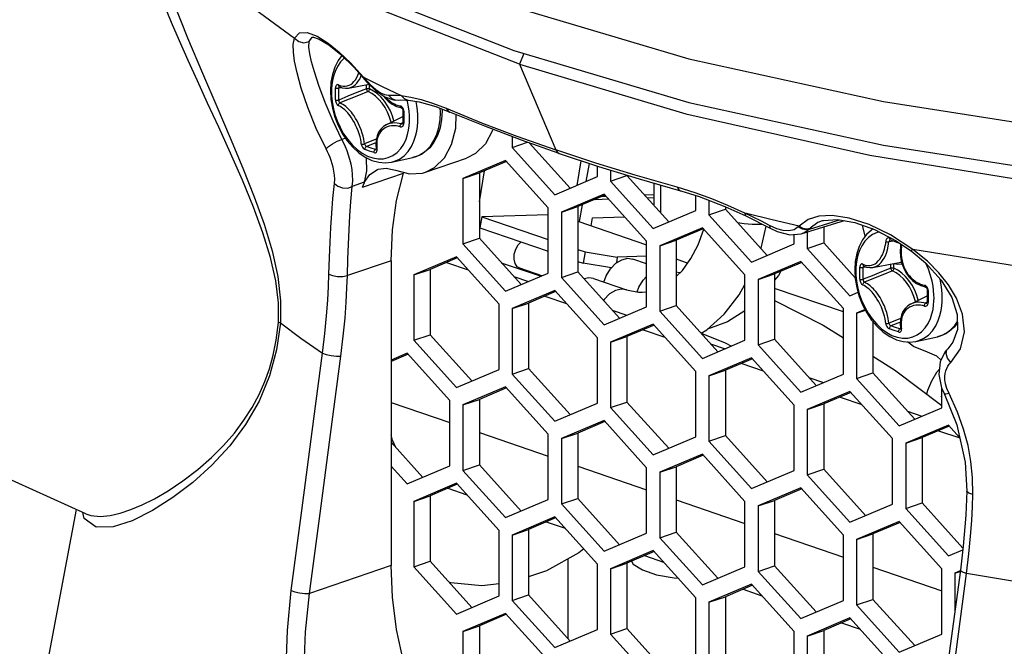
# Model space of a CAD drawing. Extents: x 0 to 420, y 0 to 297.
# Tile 46 of 93: x 329 to 342, y 100 to 108. Entities that reach past the tile are written whole.
import ezdxf

# ---------------------------------------------------------------- set-up
doc = ezdxf.new("R2010")
doc.units = 0
doc.header["$LTSCALE"] = 23.1
doc.layers.get('0').update_dxf_attribs({"linetype": 'CONTINUOUS'})
for name, color, linetype in [('02___PRT_ALL_AXES', 7, 'CONTINUOUS'), ('06___PRT_ALL_SURFS', 7, 'CONTINUOUS'), ('AXES', 7, 'CONTINUOUS')]:
    doc.layers.add(name, color=color, linetype=linetype)

msp = doc.modelspace()

# ---------------------------------------------------------------- linework, layer by layer
at = {"color": 7, "linetype": 'CONTINUOUS'}
for p, q in [((333.207, 107.857), (333.208, 107.857)), ((333.208, 107.857), (333.215, 107.856)), ((335.941, 107.643), (335.885, 107.505)), ((333.743, 107.461), (333.86, 107.33)), ((335.885, 107.505), (336.352, 106.396)), ((333.86, 107.33), (333.877, 107.309)), ((333.67, 107.196), (333.935, 107.247)), ((333.877, 107.309), (333.912, 107.269)), ((334.139, 107.081), (334.252, 107.042)), ((334.252, 107.042), (334.311, 107.04)), ((334.311, 107.04), (334.312, 107.04)), ((334.412, 107.041), (334.446, 107.038)), ((334.446, 107.038), (334.446, 107.038)), ((334.8, 106.956), (334.981, 106.886)), ((334.156, 106.72), (334.372, 106.83)), ((334.879, 106.925), (334.881, 106.901)), ((334.981, 106.886), (334.981, 106.886)), ((334.368, 106.734), (334.368, 106.734)), ((335.788, 106.567), (335.788, 106.426)), ((335.788, 106.426), (335.986, 106.494)), ((336.014, 106.484), (336.54, 105.9)), ((335.788, 106.426), (336.34, 105.814)), ((334.227, 106.237), (334.504, 106.297)), ((334.666, 106.106), (335.196, 106.288)), ((335.703, 106.259), (335.151, 106.025)), ((335.714, 106.246), (335.364, 106.097)), ((336.254, 105.647), (335.703, 106.259)), ((336.677, 106.256), (336.623, 105.935)), ((336.783, 106.221), (336.743, 105.986)), ((336.891, 106.049), (336.891, 106.185)), ((335.151, 106.025), (335.364, 106.097)), ((335.364, 105.721), (335.431, 106.126)), ((335.364, 106.097), (335.364, 105.251)), ((336.34, 105.814), (336.891, 106.049)), ((337.062, 106.132), (337.062, 105.991)), ((337.062, 105.991), (337.274, 106.063)), ((337.274, 106.067), (337.274, 106.063)), ((337.274, 106.063), (337.814, 105.464)), ((335.151, 106.025), (335.151, 105.178)), ((337.062, 105.991), (337.614, 105.379)), ((337.43, 106.019), (337.969, 105.864)), ((337.62, 105.964), (337.62, 105.679)), ((336.977, 105.823), (336.425, 105.589)), ((336.988, 105.811), (336.637, 105.661)), ((337.003, 105.794), (336.946, 105.793)), ((337.528, 105.212), (336.977, 105.823)), ((337.62, 105.812), (337.504, 105.809)), ((338.165, 105.613), (338.165, 105.804)), ((336.693, 105.685), (336.657, 105.467)), ((336.869, 105.751), (336.87, 105.76)), ((337.037, 105.756), (336.869, 105.751)), ((337.62, 105.773), (337.538, 105.77)), ((338.336, 105.741), (338.336, 105.555)), ((336.254, 105.556), (335.394, 105.531)), ((336.254, 104.801), (336.254, 105.647)), ((336.425, 105.589), (336.637, 105.661)), ((336.425, 105.589), (336.425, 104.743)), ((336.637, 105.661), (336.637, 104.815)), ((337.614, 105.379), (338.165, 105.613)), ((338.336, 105.555), (338.548, 105.628)), ((338.336, 105.555), (338.887, 104.943)), ((338.542, 105.663), (338.815, 105.541)), ((338.548, 105.66), (338.548, 105.628)), ((338.548, 105.628), (339.088, 105.029)), ((338.815, 105.541), (338.89, 105.504)), ((335.394, 105.531), (335.37, 105.385)), ((335.394, 105.531), (336.254, 105.237)), ((336.637, 105.473), (337.528, 105.168)), ((336.812, 105.413), (336.83, 105.518)), ((336.83, 105.518), (337.241, 105.53)), ((338.89, 105.504), (339.05, 105.423)), ((339.05, 105.423), (339.127, 105.382)), ((339.543, 105.311), (340.088, 105.48)), ((339.804, 105.477), (339.803, 105.477)), ((340.359, 105.277), (340.322, 105.422)), ((335.37, 105.385), (336.254, 105.083)), ((338.25, 105.388), (337.699, 105.153)), ((338.262, 105.375), (337.911, 105.226)), ((338.802, 104.776), (338.25, 105.388)), ((339.127, 105.382), (339.22, 105.339)), ((339.127, 105.382), (339.127, 105.382)), ((339.22, 105.339), (339.382, 105.297)), ((339.439, 105.178), (339.439, 105.301)), ((339.609, 105.332), (339.609, 105.119)), ((339.822, 105.398), (339.822, 105.192)), ((335.151, 105.178), (335.364, 105.251)), ((335.151, 105.178), (335.703, 104.566)), ((335.364, 105.251), (335.904, 104.652)), ((337.528, 104.365), (337.528, 105.212)), ((337.699, 105.153), (337.911, 105.226)), ((337.911, 105.226), (337.911, 104.379)), ((338.887, 104.943), (339.439, 105.178)), ((339.609, 105.119), (339.822, 105.192)), ((339.822, 105.192), (340.229, 104.74)), ((340.684, 105.229), (340.685, 105.229)), ((340.801, 105.189), (340.802, 105.188)), ((336.637, 105.106), (336.731, 105.074)), ((336.731, 105.074), (336.706, 104.928)), ((336.731, 105.074), (337.149, 105.007)), ((337.699, 105.153), (337.699, 104.307)), ((339.609, 105.119), (340.161, 104.508)), ((334.22, 104.961), (334.22, 101.015)), ((335.066, 105.011), (334.515, 104.776)), ((335.078, 104.998), (334.727, 104.849)), ((334.937, 104.939), (335.218, 104.843)), ((335.618, 104.399), (335.066, 105.011)), ((336.637, 104.952), (336.706, 104.928)), ((337.074, 104.87), (336.706, 104.928)), ((337.149, 105.007), (337.137, 104.932)), ((337.528, 105.018), (337.149, 105.007)), ((337.285, 104.992), (337.348, 104.982)), ((337.528, 104.921), (337.348, 104.982)), ((339.524, 104.952), (338.973, 104.718)), ((339.536, 104.939), (339.185, 104.79)), ((340.076, 104.34), (339.524, 104.952)), ((340.458, 104.874), (340.818, 104.943)), ((334.515, 104.776), (334.727, 104.849)), ((334.515, 104.776), (334.515, 103.93)), ((334.727, 104.849), (334.727, 104.003)), ((335.703, 104.566), (336.254, 104.801)), ((336.425, 104.743), (336.637, 104.815)), ((336.637, 104.815), (337.177, 104.216)), ((337.911, 104.755), (337.993, 104.836)), ((338.802, 103.93), (338.802, 104.776)), ((338.973, 104.718), (339.185, 104.79)), ((339.185, 104.79), (339.185, 103.944)), ((339.264, 104.824), (339.234, 104.771)), ((335.809, 104.757), (335.998, 104.692)), ((336.425, 104.743), (336.977, 104.131)), ((336.779, 104.739), (336.718, 104.726)), ((336.842, 104.73), (336.779, 104.739)), ((336.842, 104.73), (337.266, 104.585)), ((338.973, 104.718), (338.973, 103.871)), ((339.234, 104.771), (339.185, 104.708)), ((336.34, 104.575), (335.788, 104.341)), ((336.351, 104.563), (336, 104.413)), ((336.891, 103.964), (336.34, 104.575)), ((337.473, 104.552), (337.528, 104.56)), ((340.161, 104.508), (340.266, 104.552)), ((335.618, 103.553), (335.618, 104.399)), ((335.788, 104.341), (336, 104.413)), ((336, 104.413), (336, 103.567)), ((336.211, 104.503), (336.492, 104.407)), ((340.944, 104.399), (341.161, 104.508)), ((341.156, 104.412), (341.156, 104.412)), ((335.788, 104.341), (335.788, 103.494)), ((336.977, 104.131), (337.528, 104.365)), ((337.083, 104.321), (337.272, 104.256)), ((337.699, 104.307), (337.911, 104.379)), ((337.699, 104.307), (338.25, 103.695)), ((337.911, 104.379), (338.451, 103.78)), ((340.076, 103.494), (340.076, 104.34)), ((340.356, 104.328), (340.246, 104.282)), ((340.246, 104.282), (340.36, 104.321)), ((340.246, 104.282), (340.246, 103.436)), ((337.614, 104.14), (337.062, 103.905)), ((338.165, 103.528), (337.614, 104.14)), ((340.458, 104.171), (340.458, 103.508)), ((337.625, 104.127), (337.274, 103.978)), ((337.485, 104.067), (337.765, 103.971)), ((334.515, 103.93), (334.727, 104.003)), ((334.515, 103.93), (335.066, 103.318)), ((334.727, 104.003), (335.267, 103.404)), ((336.891, 103.117), (336.891, 103.964)), ((337.062, 103.905), (337.274, 103.978)), ((337.062, 103.905), (337.062, 103.059)), ((337.274, 103.978), (337.274, 103.131)), ((338.25, 103.695), (338.802, 103.93)), ((338.357, 103.885), (338.546, 103.821)), ((338.973, 103.871), (339.185, 103.944)), ((339.185, 103.944), (339.725, 103.345)), ((340.983, 103.852), (340.907, 103.909)), ((341.015, 103.916), (341.292, 103.976)), ((334.429, 103.763), (334.22, 103.674)), ((334.981, 103.151), (334.429, 103.763)), ((338.973, 103.871), (339.524, 103.259)), ((341.163, 103.777), (340.983, 103.852)), ((341.284, 103.723), (341.163, 103.777)), ((341.395, 103.784), (341.328, 103.65)), ((341.427, 103.821), (341.395, 103.784)), ((334.441, 103.75), (334.22, 103.656)), ((338.887, 103.704), (338.336, 103.47)), ((338.899, 103.691), (338.548, 103.542)), ((338.759, 103.632), (339.039, 103.536)), ((339.439, 103.092), (338.887, 103.704)), ((341.341, 103.675), (341.284, 103.723)), ((335.066, 103.318), (335.618, 103.553)), ((335.788, 103.494), (336, 103.567)), ((336, 103.567), (336.54, 102.968)), ((338.165, 102.682), (338.165, 103.528)), ((338.336, 103.47), (338.548, 103.542)), ((338.548, 103.542), (338.548, 102.696)), ((340.246, 103.436), (340.458, 103.508)), ((340.458, 103.508), (340.999, 102.909)), ((335.788, 103.494), (336.34, 102.883)), ((338.336, 103.47), (338.336, 102.623)), ((339.524, 103.259), (340.076, 103.494)), ((339.63, 103.45), (339.819, 103.385)), ((340.246, 103.436), (340.798, 102.824)), ((335.703, 103.327), (335.151, 103.093)), ((335.714, 103.314), (335.364, 103.165)), ((336.254, 102.715), (335.703, 103.327)), ((340.161, 103.268), (339.609, 103.034)), ((340.173, 103.256), (339.822, 103.106)), ((340.713, 102.657), (340.161, 103.268)), ((341.346, 103.317), (341.379, 103.24)), ((341.349, 103.058), (341.349, 103.31)), ((334.981, 102.305), (334.981, 103.151)), ((335.151, 103.093), (335.364, 103.165)), ((335.364, 103.165), (335.364, 102.319)), ((336.34, 102.883), (336.891, 103.117)), ((337.062, 103.059), (337.274, 103.131)), ((337.274, 103.131), (337.814, 102.532)), ((340.032, 103.196), (340.313, 103.1)), ((341.342, 103.198), (341.349, 103.217)), ((341.379, 103.24), (341.379, 103.24)), ((335.151, 103.093), (335.151, 102.246)), ((337.062, 103.059), (337.614, 102.447)), ((339.439, 102.246), (339.439, 103.092)), ((339.609, 103.034), (339.822, 103.106)), ((339.609, 103.034), (339.609, 102.188)), ((339.822, 103.106), (339.822, 102.26)), ((340.798, 102.824), (341.349, 103.058)), ((340.904, 103.014), (341.093, 102.949)), ((336.977, 102.892), (336.425, 102.657)), ((336.988, 102.879), (336.637, 102.73)), ((337.528, 102.28), (336.977, 102.892)), ((341.435, 102.833), (340.883, 102.598)), ((341.446, 102.82), (341.095, 102.671)), ((341.306, 102.76), (341.582, 102.666)), ((341.581, 102.67), (341.435, 102.833)), ((334.22, 102.61), (334.63, 102.156)), ((336.254, 101.869), (336.254, 102.715)), ((336.425, 102.657), (336.637, 102.73)), ((336.425, 102.657), (336.425, 101.811)), ((336.637, 102.73), (336.637, 101.883)), ((337.614, 102.447), (338.165, 102.682)), ((338.336, 102.623), (338.548, 102.696)), ((338.336, 102.623), (338.887, 102.011)), ((338.548, 102.696), (339.088, 102.097)), ((340.713, 101.81), (340.713, 102.657)), ((340.883, 102.598), (341.095, 102.671)), ((341.095, 102.671), (341.095, 101.824)), ((340.883, 102.598), (340.883, 101.752)), ((338.25, 102.456), (337.699, 102.221)), ((338.262, 102.443), (337.911, 102.294)), ((338.802, 101.844), (338.25, 102.456)), ((334.22, 102.302), (334.429, 102.07)), ((334.429, 102.07), (334.981, 102.305)), ((335.151, 102.246), (335.364, 102.319)), ((335.151, 102.246), (335.703, 101.635)), ((335.364, 102.319), (335.904, 101.72)), ((337.528, 101.433), (337.528, 102.28)), ((337.699, 102.221), (337.911, 102.294)), ((337.911, 102.294), (337.911, 101.448)), ((338.887, 102.011), (339.439, 102.246)), ((339.609, 102.188), (339.822, 102.26)), ((339.822, 102.26), (340.362, 101.661)), ((337.699, 102.221), (337.699, 101.375)), ((339.609, 102.188), (340.161, 101.576)), ((335.066, 102.079), (334.515, 101.845)), ((335.078, 102.066), (334.727, 101.917)), ((334.956, 102.015), (335.199, 101.931)), ((335.618, 101.467), (335.066, 102.079)), ((339.524, 102.02), (338.973, 101.786)), ((339.536, 102.008), (339.185, 101.858)), ((340.076, 101.409), (339.524, 102.02)), ((334.515, 101.845), (334.727, 101.917)), ((334.515, 101.845), (334.515, 100.998)), ((334.727, 101.917), (334.727, 101.071)), ((335.703, 101.635), (336.254, 101.869)), ((336.425, 101.811), (336.637, 101.883)), ((336.637, 101.883), (337.177, 101.284)), ((338.802, 100.998), (338.802, 101.844)), ((338.973, 101.786), (339.185, 101.858)), ((339.185, 101.858), (339.185, 101.012)), ((330.142, 101.741), (329.734, 99.573)), ((336.425, 101.811), (336.977, 101.199)), ((338.973, 101.786), (338.973, 100.939)), ((340.161, 101.576), (340.713, 101.81)), ((340.883, 101.752), (341.095, 101.824)), ((340.883, 101.752), (341.435, 101.14)), ((341.095, 101.824), (341.623, 101.239)), ((336.34, 101.644), (335.788, 101.409)), ((336.351, 101.631), (336, 101.482)), ((336.891, 101.032), (336.34, 101.644)), ((335.618, 100.621), (335.618, 101.467)), ((335.788, 101.409), (336, 101.482)), ((336, 101.482), (336, 100.635)), ((336.229, 101.579), (336.473, 101.496)), ((340.798, 101.585), (340.246, 101.35)), ((340.809, 101.572), (340.458, 101.423)), ((341.349, 100.973), (340.798, 101.585)), ((335.788, 101.409), (335.788, 100.563)), ((336.977, 101.199), (337.528, 101.433)), ((337.699, 101.375), (337.911, 101.448)), ((337.699, 101.375), (338.25, 100.763)), ((337.911, 101.448), (338.451, 100.849)), ((340.076, 100.562), (340.076, 101.409)), ((340.246, 101.35), (340.458, 101.423)), ((340.246, 101.35), (340.246, 100.504)), ((340.458, 101.423), (340.458, 100.576)), ((337.614, 101.208), (337.062, 100.973)), ((338.165, 100.596), (337.614, 101.208)), ((341.435, 101.14), (341.621, 101.219)), ((336.511, 100.069), (336.511, 101.101)), ((337.625, 101.195), (337.274, 101.046)), ((337.503, 101.143), (337.747, 101.06)), ((334.515, 100.998), (334.727, 101.071)), ((334.515, 100.998), (335.066, 100.386)), ((334.727, 101.071), (335.267, 100.472)), ((336.891, 100.185), (336.891, 101.032)), ((337.062, 100.973), (337.274, 101.046)), ((337.062, 100.973), (337.062, 100.127)), ((337.274, 101.046), (337.274, 100.2)), ((338.25, 100.763), (338.802, 100.998)), ((338.973, 100.939), (339.185, 101.012)), ((339.185, 101.012), (339.725, 100.413)), ((341.349, 100.127), (341.349, 100.973)), ((338.973, 100.939), (339.524, 100.328)), ((341.589, 100.944), (341.52, 100.915)), ((341.52, 100.915), (341.588, 100.938)), ((341.52, 100.915), (341.52, 100.428)), ((338.887, 100.772), (338.336, 100.538)), ((338.899, 100.759), (338.548, 100.61)), ((338.777, 100.708), (339.021, 100.624)), ((339.439, 100.16), (338.887, 100.772)), ((335.066, 100.386), (335.618, 100.621)), ((335.788, 100.563), (336, 100.635)), ((336, 100.635), (336.54, 100.036)), ((338.165, 99.75), (338.165, 100.596)), ((338.336, 100.538), (338.548, 100.61)), ((338.548, 100.61), (338.548, 99.764)), ((340.246, 100.504), (340.458, 100.576)), ((340.458, 100.576), (340.999, 99.977)), ((335.788, 100.563), (336.34, 99.951)), ((338.336, 100.538), (338.336, 99.691)), ((339.524, 100.328), (340.076, 100.562)), ((340.246, 100.504), (340.798, 99.892)), ((335.703, 100.395), (335.151, 100.161)), ((335.714, 100.383), (335.364, 100.233)), ((336.254, 99.784), (335.703, 100.395)), ((340.161, 100.337), (339.609, 100.102)), ((340.173, 100.324), (339.822, 100.175)), ((340.713, 99.725), (340.161, 100.337)), ((335.151, 100.161), (335.364, 100.233)), ((335.364, 100.233), (335.364, 99.387)), ((336.34, 99.951), (336.891, 100.185)), ((337.062, 100.127), (337.274, 100.2)), ((337.274, 100.2), (337.814, 99.6)), ((340.051, 100.272), (340.294, 100.189)), ((335.151, 100.161), (335.151, 99.315)), ((337.062, 100.127), (337.614, 99.515)), ((339.439, 99.314), (339.439, 100.16)), ((339.609, 100.102), (339.822, 100.175)), ((339.609, 100.102), (339.609, 99.256)), ((339.822, 100.175), (339.822, 99.328)), ((340.798, 99.892), (341.349, 100.127))]:
    msp.add_line(p, q, dxfattribs=at)
at = {"color": 9, "linetype": 'CONTINUOUS'}
for p, q in [((333.156, 107.726), (333.158, 107.797)), ((333.862, 107.339), (333.86, 107.33)), ((333.862, 107.339), (334.103, 107.218)), ((333.862, 107.339), (333.874, 107.325)), ((333.874, 107.325), (333.88, 107.318)), ((333.585, 107.201), (333.544, 107.195)), ((333.55, 107.214), (333.546, 107.21)), ((333.551, 107.215), (333.55, 107.214)), ((333.796, 107.285), (333.814, 107.313)), ((333.88, 107.318), (333.877, 107.309)), ((333.902, 107.185), (333.902, 107.24)), ((333.942, 107.185), (333.942, 107.239)), ((334.103, 107.218), (334.351, 107.099)), ((334.294, 107.103), (334.351, 107.099)), ((334.351, 107.099), (334.476, 107.08)), ((334.435, 107.02), (334.43, 107.04)), ((334.859, 106.886), (334.857, 106.934)), ((334.373, 106.744), (334.352, 106.732)), ((334.538, 106.575), (334.553, 106.639)), ((333.63, 106.548), (333.583, 106.531)), ((334.025, 106.488), (333.904, 106.439)), ((334.029, 106.406), (334.02, 106.4)), ((334.02, 106.4), (334.026, 106.399)), ((334.026, 106.399), (334.029, 106.4)), ((334.504, 106.297), (334.547, 106.309)), ((334.547, 106.309), (334.614, 106.341)), ((336.869, 106.225), (336.352, 106.396)), ((333.852, 105.913), (334.382, 106.094)), ((333.873, 105.978), (333.717, 105.921)), ((337.708, 105.939), (337.708, 105.582)), ((338.155, 105.84), (337.925, 105.911)), ((338.822, 105.572), (338.8, 105.577)), ((338.907, 105.525), (338.8, 105.577)), ((339.152, 105.491), (338.822, 105.572)), ((339.932, 105.545), (339.76, 105.537)), ((338.703, 105.456), (338.791, 105.443)), ((339.014, 105.472), (338.907, 105.525)), ((338.98, 105.432), (339.024, 105.436)), ((339.12, 105.416), (339.014, 105.472)), ((339.214, 105.374), (339.12, 105.416)), ((339.503, 105.41), (339.152, 105.491)), ((339.638, 105.371), (339.943, 105.465)), ((339.943, 105.465), (340.027, 105.491)), ((339.492, 105.398), (339.438, 105.361)), ((340.725, 105.215), (340.664, 105.205)), ((340.673, 105.255), (340.721, 105.239)), ((340.68, 105.232), (340.685, 105.229)), ((343.341, 104.728), (340.976, 105.105)), ((334.22, 104.961), (333.655, 104.768)), ((340.69, 104.864), (340.69, 104.919)), ((340.73, 104.863), (340.73, 104.926)), ((340.818, 104.943), (340.828, 104.946)), ((340.374, 104.879), (340.332, 104.873)), ((340.338, 104.893), (340.335, 104.888)), ((340.339, 104.893), (340.338, 104.893)), ((337.266, 104.585), (337.203, 104.594)), ((341.161, 104.422), (341.14, 104.41)), ((341.326, 104.253), (341.341, 104.317)), ((340.813, 104.166), (340.692, 104.118)), ((340.817, 104.084), (340.808, 104.078)), ((340.808, 104.078), (340.814, 104.077)), ((340.814, 104.077), (340.817, 104.078)), ((341.335, 103.988), (341.403, 104.019)), ((341.292, 103.976), (341.335, 103.988)), ((341.427, 103.821), (341.427, 103.822)), ((334.22, 103.126), (334.981, 102.866)), ((335.364, 102.735), (336.254, 102.43)), ((336.637, 102.299), (337.528, 101.995)), ((330.997, 101.799), (331.156, 101.878)), ((331.396, 101.893), (331.131, 101.725)), ((337.911, 101.864), (338.802, 101.559)), ((330.246, 101.623), (330.231, 101.701)), ((330.27, 101.683), (330.28, 101.679)), ((330.28, 101.679), (330.332, 101.662)), ((339.185, 101.428), (340.076, 101.123)), ((334.22, 101.015), (333.164, 100.654)), ((340.458, 100.992), (341.349, 100.688))]:
    msp.add_line(p, q, dxfattribs=at)
at = {"color": 7, "linetype": 'CONTINUOUS'}
for points in [[(335.885, 107.505), (334.011, 108.24), (332.447, 109.056), (331.222, 109.936), (330.36, 110.866), (330.098, 111.288)], [(333.215, 107.856), (333.288, 107.83), (333.414, 107.755), (333.571, 107.63), (333.743, 107.461)], [(333.584, 107.616), (333.535, 107.551), (333.492, 107.468), (333.46, 107.373), (333.441, 107.271), (333.435, 107.162)], [(335.885, 107.505), (338.035, 106.864), (340.419, 106.329), (342.995, 105.91)], [(333.548, 107.216), (333.587, 107.2), (333.629, 107.193), (333.67, 107.196)], [(333.912, 107.269), (334.023, 107.16), (334.139, 107.081)], [(333.435, 107.162), (333.441, 107.049), (333.461, 106.934), (333.492, 106.821), (333.536, 106.711), (333.589, 106.608), (333.653, 106.514), (333.725, 106.429), (333.803, 106.358), (333.887, 106.301), (333.973, 106.26), (334.06, 106.236), (334.145, 106.228), (334.227, 106.237)], [(334.126, 107.089), (334.136, 107.075), (334.183, 107.027), (334.235, 106.988)], [(334.235, 106.988), (334.292, 106.959), (334.347, 106.943)], [(334.312, 107.04), (334.343, 107.042), (334.412, 107.041)], [(334.347, 106.943), (334.35, 106.942), (334.356, 106.938), (334.362, 106.933), (334.367, 106.925), (334.371, 106.916), (334.373, 106.907), (334.373, 106.903)], [(334.446, 107.038), (334.586, 107.016), (334.8, 106.956)], [(334.373, 106.903), (334.373, 106.879), (334.372, 106.85), (334.372, 106.825)], [(334.372, 106.825), (334.372, 106.802), (334.373, 106.773), (334.373, 106.749)], [(334.881, 106.901), (334.874, 106.788), (334.854, 106.681), (334.821, 106.583), (334.776, 106.496), (334.72, 106.423), (334.655, 106.365), (334.583, 106.323), (334.504, 106.297)], [(334.666, 106.106), (334.784, 106.166), (334.91, 106.291), (335.004, 106.466), (335.057, 106.676), (335.064, 106.852)], [(336.398, 106.348), (335.908, 106.522), (335.436, 106.701), (334.981, 106.886)], [(334.156, 106.72), (334.122, 106.699), (334.087, 106.666), (334.059, 106.625), (334.039, 106.578), (334.027, 106.524), (334.024, 106.466), (334.029, 106.409)], [(334.373, 106.749), (334.373, 106.746), (334.372, 106.74), (334.37, 106.736), (334.369, 106.734), (334.368, 106.734)], [(335.538, 106.662), (335.534, 106.647), (335.441, 106.473), (335.314, 106.347), (335.196, 106.288)], [(334.029, 106.409), (334.029, 106.406), (334.029, 106.401), (334.028, 106.399), (334.028, 106.398)], [(336.352, 106.396), (336.375, 106.362), (336.398, 106.348)], [(336.398, 106.348), (336.906, 106.18), (337.43, 106.019)], [(333.893, 106.298), (333.896, 106.286), (333.901, 106.123), (333.872, 105.973)], [(333.872, 105.973), (333.947, 106.078), (334.043, 106.142), (334.055, 106.147)], [(334.055, 106.147), (334.156, 106.161), (334.277, 106.132)], [(334.22, 104.961), (334.238, 105.36), (334.292, 105.739), (334.382, 106.094)], [(334.277, 106.132), (334.457, 106.084), (334.628, 106.095), (334.666, 106.106)], [(333.852, 105.913), (333.863, 105.945), (333.876, 105.975)], [(337.97, 105.864), (338.207, 105.791), (338.542, 105.663)], [(339.804, 105.477), (339.819, 105.482), (339.998, 105.496), (340.224, 105.457), (340.479, 105.366), (340.751, 105.223), (340.951, 105.088)], [(337.993, 104.836), (338.103, 104.988), (338.196, 105.167), (338.269, 105.368)], [(339.008, 105.118), (339.01, 105.124), (339.077, 105.409)], [(339.382, 105.297), (339.529, 105.307), (339.544, 105.311)], [(340.463, 105.372), (340.439, 105.357), (340.377, 105.3), (340.323, 105.23), (340.28, 105.146), (340.248, 105.052), (340.229, 104.949), (340.223, 104.841)], [(340.685, 105.229), (340.721, 105.216), (340.762, 105.202), (340.801, 105.189)], [(340.802, 105.188), (340.806, 105.185), (340.811, 105.179), (340.815, 105.171), (340.817, 105.162), (340.817, 105.152), (340.817, 105.147)], [(340.817, 105.147), (340.812, 105.081), (340.816, 105.01), (340.83, 104.939), (340.853, 104.872), (340.885, 104.809), (340.925, 104.753), (340.971, 104.705), (341.024, 104.666), (341.08, 104.638), (341.135, 104.621)], [(340.951, 105.088), (341.138, 104.932), (341.341, 104.709)], [(336.974, 104.684), (337.004, 104.763), (337.06, 104.855), (337.13, 104.927), (337.207, 104.974), (337.285, 104.992)], [(337.961, 104.805), (337.949, 104.805), (337.911, 104.812)], [(340.223, 104.841), (340.23, 104.727), (340.249, 104.612), (340.281, 104.499), (340.324, 104.39), (340.378, 104.287), (340.441, 104.192), (340.513, 104.108), (340.591, 104.036), (340.675, 103.979), (340.762, 103.938), (340.848, 103.914), (340.933, 103.907), (341.015, 103.916)], [(340.337, 104.894), (340.375, 104.879), (340.417, 104.871), (340.458, 104.874)], [(338.234, 104.021), (338.308, 104.067), (338.532, 104.269), (338.728, 104.518), (338.802, 104.651)], [(341.341, 104.709), (341.479, 104.483), (341.55, 104.266), (341.552, 104.071), (341.494, 103.907), (341.427, 103.822)], [(337.266, 104.585), (337.423, 104.553), (337.473, 104.552)], [(341.135, 104.621), (341.139, 104.62), (341.144, 104.617), (341.15, 104.611), (341.156, 104.603), (341.159, 104.594), (341.161, 104.585), (341.161, 104.581)], [(341.161, 104.581), (341.161, 104.557), (341.161, 104.528), (341.161, 104.504)], [(340.944, 104.399), (340.91, 104.377), (340.875, 104.344), (340.847, 104.304), (340.827, 104.256), (340.815, 104.203), (340.812, 104.144), (340.817, 104.088)], [(341.161, 104.427), (341.161, 104.424), (341.16, 104.418), (341.158, 104.415), (341.157, 104.413), (341.156, 104.412)], [(341.161, 104.504), (341.161, 104.48), (341.161, 104.451), (341.161, 104.427)], [(338.802, 104.312), (338.574, 104.171), (338.318, 104.073), (338.314, 104.072)], [(341.551, 104.157), (341.509, 104.101), (341.444, 104.044), (341.371, 104.001), (341.292, 103.976)], [(340.817, 104.088), (340.817, 104.085), (340.817, 104.08), (340.817, 104.077), (340.817, 104.077)], [(341.328, 103.65), (341.311, 103.488), (341.346, 103.317)], [(341.318, 103.557), (341.282, 103.515), (341.215, 103.403), (341.164, 103.279), (341.153, 103.235)], [(341.379, 103.24), (341.544, 102.838), (341.653, 102.353), (341.672, 101.979)], [(334.28, 102.543), (334.237, 102.636), (334.22, 102.705)], [(341.672, 101.979), (341.659, 101.668), (341.626, 101.263), (341.59, 100.953)], [(336.714, 101.229), (336.65, 101.179), (336.234, 100.946), (336, 100.867)], [(334.382, 99.771), (334.292, 100.188), (334.238, 100.604), (334.22, 101.015)], [(341.59, 100.953), (341.46, 99.974), (341.315, 98.886), (341.182, 97.88)], [(335.618, 100.778), (335.396, 100.75), (334.996, 100.791), (334.972, 100.798)]]:
    msp.add_lwpolyline(points, dxfattribs=at)
at = {"color": 9, "linetype": 'CONTINUOUS'}
for points in [[(331.082, 109.503), (331.869, 108.652), (332.972, 107.843)], [(332.763, 104.162), (332.765, 104.417), (332.73, 104.7), (332.66, 105.003), (332.561, 105.322), (332.438, 105.656), (332.295, 106.003), (332.141, 106.353), (331.989, 106.689), (331.845, 107.001), (331.713, 107.289), (331.593, 107.555), (331.482, 107.806), (331.379, 108.045), (331.284, 108.276), (331.195, 108.501), (331.116, 108.716), (331.043, 108.926), (330.975, 109.142)], [(331.101, 109.204), (331.216, 108.829), (331.396, 108.325), (331.587, 107.845), (331.778, 107.39), (331.963, 106.959), (332.139, 106.551), (332.302, 106.161), (332.449, 105.789), (332.576, 105.432), (332.679, 105.088), (332.753, 104.757), (332.791, 104.442), (332.787, 104.156)], [(333.379, 106.408), (333.251, 106.674), (333.141, 106.946), (333.057, 107.196), (333.003, 107.395), (332.971, 107.545), (332.956, 107.662), (332.955, 107.761), (332.972, 107.843)], [(332.972, 107.843), (333.033, 107.911), (333.133, 107.917), (333.262, 107.868)], [(332.972, 107.843), (333.025, 107.8), (333.092, 107.783), (333.158, 107.797)], [(333.158, 107.797), (333.198, 107.853), (333.207, 107.857)], [(333.262, 107.868), (333.407, 107.777), (333.55, 107.661), (333.697, 107.521), (333.862, 107.339)], [(333.583, 106.531), (333.47, 106.767), (333.369, 107.009), (333.287, 107.23), (333.229, 107.405), (333.191, 107.537), (333.168, 107.639), (333.156, 107.726)], [(333.615, 107.586), (333.612, 107.584), (333.565, 107.534), (333.526, 107.475), (333.496, 107.412), (333.476, 107.352), (333.463, 107.294), (333.454, 107.239), (333.45, 107.189), (333.449, 107.146)], [(333.538, 107.238), (333.571, 107.224), (333.6, 107.219), (333.627, 107.219), (333.652, 107.223), (333.676, 107.232), (333.698, 107.244), (333.72, 107.26), (333.74, 107.281), (333.759, 107.304), (333.776, 107.331), (333.791, 107.361), (333.804, 107.392)], [(333.814, 107.313), (333.831, 107.345), (333.835, 107.357)], [(333.538, 107.238), (333.534, 107.24), (333.529, 107.241), (333.523, 107.24), (333.518, 107.239), (333.513, 107.234), (333.508, 107.228), (333.504, 107.219), (333.501, 107.208), (333.5, 107.198)], [(333.5, 107.198), (333.507, 107.195), (333.516, 107.193), (333.526, 107.193), (333.535, 107.193), (333.544, 107.195)], [(333.5, 107.12), (333.5, 107.159), (333.5, 107.198)], [(333.538, 107.238), (333.539, 107.23), (333.541, 107.223), (333.546, 107.218), (333.548, 107.216)], [(333.546, 107.21), (333.544, 107.203), (333.544, 107.195)], [(333.67, 107.196), (333.682, 107.199), (333.708, 107.208), (333.732, 107.221), (333.755, 107.239), (333.776, 107.26), (333.796, 107.285)], [(333.88, 107.318), (333.955, 107.237), (334.023, 107.176)], [(333.449, 107.146), (333.45, 107.103), (333.454, 107.051), (333.462, 106.991), (333.475, 106.926), (333.494, 106.853), (333.522, 106.773), (333.56, 106.688), (333.606, 106.605), (333.66, 106.528), (333.718, 106.46), (333.782, 106.401), (333.848, 106.353), (333.916, 106.316), (333.985, 106.291), (334.054, 106.28), (334.121, 106.281), (334.184, 106.295), (334.244, 106.322), (334.298, 106.361), (334.345, 106.412), (334.385, 106.471), (334.414, 106.533), (334.434, 106.593), (334.447, 106.651), (334.456, 106.706), (334.46, 106.756), (334.461, 106.8)], [(333.5, 107.043), (333.5, 107.081), (333.5, 107.12)], [(333.543, 107.118), (333.543, 107.156), (333.544, 107.195)], [(333.544, 107.041), (333.543, 107.08), (333.543, 107.118)], [(333.902, 107.185), (333.779, 107.137), (333.66, 107.089), (333.544, 107.041)], [(333.922, 107.151), (333.797, 107.1), (333.677, 107.051), (333.559, 107.003)], [(333.942, 107.185), (333.935, 107.187), (333.927, 107.188), (333.918, 107.188), (333.909, 107.187), (333.902, 107.185)], [(333.902, 107.185), (333.903, 107.177), (333.907, 107.169), (333.911, 107.161), (333.916, 107.155), (333.922, 107.151)], [(333.942, 107.185), (333.941, 107.176), (333.938, 107.168), (333.933, 107.161), (333.928, 107.155), (333.922, 107.151)], [(334.221, 106.753), (334.201, 106.819), (334.175, 106.884), (334.143, 106.944), (334.105, 107), (334.063, 107.05), (334.018, 107.092), (333.971, 107.126), (333.922, 107.151)], [(334.257, 106.772), (334.239, 106.833), (334.211, 106.901), (334.176, 106.966), (334.137, 107.025), (334.092, 107.077), (334.044, 107.122), (333.994, 107.158), (333.942, 107.185)], [(334.023, 107.176), (334.083, 107.135), (334.137, 107.111), (334.188, 107.103)], [(334.15, 107.077), (334.162, 107.064), (334.179, 107.047), (334.195, 107.034), (334.211, 107.022), (334.227, 107.011), (334.244, 107)], [(334.188, 107.103), (334.239, 107.105), (334.294, 107.103)], [(334.188, 107.103), (334.229, 107.062), (334.282, 107.041)], [(334.351, 107.099), (334.389, 107.059), (334.437, 107.04), (334.446, 107.038)], [(334.476, 107.08), (334.608, 107.049), (334.758, 107.002), (334.935, 106.934)], [(333.5, 107.043), (333.507, 107.04), (333.516, 107.039), (333.526, 107.039), (333.535, 107.039), (333.544, 107.041)], [(333.5, 107.043), (333.501, 107.031), (333.504, 107.019), (333.508, 107.006), (333.513, 106.995), (333.518, 106.986), (333.524, 106.979), (333.529, 106.974), (333.534, 106.971), (333.538, 106.968)], [(333.538, 106.968), (333.539, 106.977), (333.541, 106.985), (333.546, 106.993), (333.552, 106.999), (333.559, 107.003)], [(333.835, 106.471), (333.832, 106.498), (333.827, 106.528), (333.819, 106.563), (333.808, 106.602), (333.794, 106.642), (333.779, 106.68), (333.762, 106.716), (333.745, 106.75), (333.727, 106.781), (333.709, 106.81), (333.69, 106.835), (333.674, 106.856), (333.659, 106.874), (333.646, 106.888), (333.633, 106.901), (333.62, 106.913), (333.606, 106.925), (333.591, 106.937), (333.574, 106.949), (333.555, 106.96), (333.538, 106.968)], [(333.544, 107.041), (333.544, 107.032), (333.546, 107.022), (333.55, 107.014), (333.554, 107.007), (333.559, 107.003)], [(333.876, 106.473), (333.873, 106.502), (333.867, 106.534), (333.859, 106.572), (333.848, 106.613), (333.833, 106.656), (333.817, 106.696), (333.8, 106.735), (333.781, 106.771), (333.762, 106.804), (333.743, 106.835), (333.723, 106.862), (333.706, 106.884), (333.69, 106.903), (333.675, 106.918), (333.662, 106.932), (333.648, 106.945), (333.633, 106.957), (333.617, 106.97), (333.598, 106.982), (333.578, 106.994), (333.559, 107.003)], [(334.244, 107), (334.264, 106.99), (334.286, 106.98)], [(334.286, 106.98), (334.312, 106.971), (334.336, 106.965)], [(334.336, 106.965), (334.337, 106.957), (334.339, 106.95), (334.342, 106.945), (334.347, 106.943)], [(334.386, 106.895), (334.385, 106.906), (334.382, 106.919), (334.377, 106.931), (334.371, 106.941), (334.363, 106.95), (334.356, 106.956), (334.349, 106.96), (334.342, 106.963), (334.336, 106.965)], [(334.461, 106.8), (334.46, 106.843), (334.456, 106.895), (334.448, 106.954), (334.435, 107.02)], [(334.568, 106.802), (334.566, 106.849), (334.562, 106.907), (334.554, 106.972), (334.544, 107.023)], [(334.386, 106.895), (334.379, 106.897), (334.374, 106.9), (334.373, 106.903)], [(334.386, 106.895), (334.386, 106.856), (334.385, 106.817)], [(334.385, 106.817), (334.386, 106.778), (334.386, 106.74)], [(334.614, 106.341), (334.676, 106.386), (334.73, 106.445), (334.775, 106.516), (334.812, 106.597), (334.838, 106.687), (334.854, 106.784), (334.859, 106.886)], [(334.935, 106.934), (335.392, 106.747), (335.85, 106.573), (336.352, 106.396)], [(334.935, 106.934), (334.961, 106.899), (334.981, 106.886)], [(334.336, 106.695), (334.312, 106.701), (334.286, 106.705), (334.257, 106.707), (334.227, 106.706), (334.197, 106.701), (334.169, 106.692), (334.144, 106.68), (334.122, 106.666), (334.102, 106.649), (334.084, 106.628), (334.069, 106.606), (334.056, 106.58), (334.045, 106.551), (334.038, 106.519), (334.034, 106.486), (334.034, 106.455), (334.035, 106.427), (334.038, 106.402)], [(334.352, 106.732), (334.327, 106.738), (334.299, 106.743), (334.269, 106.745), (334.237, 106.743), (334.205, 106.738), (334.175, 106.729), (334.156, 106.72)], [(334.336, 106.695), (334.342, 106.694), (334.349, 106.694), (334.356, 106.695), (334.363, 106.697), (334.371, 106.702), (334.377, 106.709), (334.382, 106.718), (334.385, 106.729), (334.386, 106.74)], [(334.336, 106.695), (334.337, 106.704), (334.339, 106.713), (334.342, 106.721), (334.347, 106.727), (334.352, 106.732)], [(334.352, 106.732), (334.36, 106.731), (334.368, 106.734)], [(334.386, 106.74), (334.379, 106.742), (334.374, 106.745), (334.373, 106.749)], [(334.553, 106.639), (334.562, 106.699), (334.566, 106.754), (334.568, 106.802)], [(334.227, 106.237), (334.264, 106.248), (334.329, 106.277), (334.389, 106.32), (334.44, 106.375), (334.484, 106.441), (334.516, 106.509), (334.538, 106.575)], [(333.379, 106.408), (333.409, 106.439), (333.461, 106.475), (333.524, 106.508), (333.583, 106.531)], [(333.717, 105.921), (333.725, 105.997), (333.723, 106.071), (333.715, 106.143), (333.703, 106.21), (333.688, 106.272), (333.67, 106.329), (333.651, 106.382), (333.631, 106.433), (333.608, 106.482), (333.583, 106.531)], [(333.835, 106.471), (333.842, 106.469), (333.851, 106.468), (333.86, 106.469), (333.868, 106.471), (333.876, 106.473)], [(333.835, 106.471), (333.837, 106.464), (333.838, 106.457), (333.841, 106.448), (333.846, 106.439), (333.852, 106.429), (333.859, 106.419), (333.868, 106.411), (333.877, 106.404), (333.885, 106.4)], [(334.029, 106.533), (333.995, 106.52), (333.876, 106.473)], [(333.876, 106.473), (333.879, 106.465), (333.883, 106.456), (333.889, 106.449), (333.897, 106.443), (333.904, 106.439)], [(333.885, 106.4), (333.885, 106.409), (333.887, 106.419), (333.891, 106.428), (333.897, 106.435), (333.904, 106.439)], [(334.02, 106.4), (333.961, 106.419), (333.904, 106.439)], [(333.488, 105.962), (333.491, 106.016), (333.488, 106.07), (333.481, 106.122), (333.471, 106.171), (333.458, 106.216), (333.445, 106.258), (333.43, 106.298), (333.415, 106.335), (333.398, 106.372), (333.379, 106.408)], [(334.001, 106.36), (333.943, 106.38), (333.885, 106.4)], [(334.001, 106.36), (334.01, 106.359), (334.018, 106.359), (334.026, 106.362), (334.032, 106.367), (334.036, 106.374), (334.038, 106.381), (334.039, 106.388), (334.039, 106.395), (334.038, 106.402)], [(334.001, 106.36), (334.001, 106.369), (334.003, 106.379), (334.007, 106.388), (334.013, 106.395), (334.02, 106.4)], [(334.038, 106.402), (334.033, 106.404), (334.029, 106.407), (334.029, 106.409)], [(337.925, 105.911), (337.379, 106.068), (336.869, 106.225)], [(333.415, 104.786), (333.422, 105.001), (333.43, 105.2), (333.44, 105.389), (333.452, 105.576), (333.468, 105.766), (333.488, 105.962)], [(333.488, 105.962), (333.532, 105.924), (333.593, 105.903), (333.659, 105.901), (333.717, 105.921)], [(333.655, 104.768), (333.661, 104.979), (333.668, 105.174), (333.677, 105.359), (333.687, 105.542), (333.7, 105.729), (333.717, 105.921)], [(337.925, 105.911), (337.946, 105.878), (337.969, 105.864)], [(338.8, 105.577), (338.58, 105.676), (338.371, 105.762), (338.155, 105.84)], [(338.8, 105.577), (338.806, 105.548), (338.815, 105.541)], [(340.976, 105.105), (340.687, 105.294), (340.409, 105.428), (340.152, 105.511), (339.932, 105.545)], [(338.791, 105.443), (338.893, 105.434), (338.98, 105.432)], [(339.12, 105.416), (339.122, 105.388), (339.127, 105.382)], [(339.76, 105.537), (339.62, 105.495), (339.503, 105.41)], [(339.803, 105.477), (339.746, 105.455), (339.647, 105.381)], [(339.438, 105.361), (339.37, 105.347), (339.295, 105.352), (339.214, 105.374)], [(339.503, 105.41), (339.499, 105.406), (339.496, 105.402), (339.492, 105.398)], [(339.492, 105.398), (339.54, 105.372), (339.59, 105.363), (339.638, 105.371)], [(339.503, 105.41), (339.549, 105.383), (339.599, 105.373), (339.647, 105.381)], [(339.638, 105.371), (339.564, 105.319), (339.544, 105.311)], [(339.647, 105.381), (339.644, 105.378), (339.641, 105.374), (339.638, 105.371)], [(340.54, 105.334), (340.514, 105.328), (340.454, 105.302), (340.4, 105.262), (340.353, 105.212), (340.314, 105.153), (340.284, 105.091), (340.264, 105.031), (340.251, 104.973), (340.243, 104.918), (340.239, 104.867), (340.238, 104.824)], [(340.326, 104.916), (340.359, 104.902), (340.389, 104.897), (340.416, 104.897), (340.441, 104.901), (340.464, 104.91), (340.487, 104.922), (340.508, 104.939), (340.528, 104.959), (340.547, 104.982), (340.564, 105.009), (340.58, 105.039), (340.594, 105.073), (340.606, 105.111), (340.616, 105.156)], [(340.458, 104.874), (340.471, 104.877), (340.496, 104.886), (340.52, 104.9), (340.543, 104.917), (340.564, 104.938), (340.584, 104.963), (340.602, 104.992), (340.619, 105.024), (340.633, 105.06), (340.646, 105.1), (340.657, 105.148), (340.664, 105.205)], [(340.673, 105.255), (340.665, 105.257), (340.656, 105.256), (340.647, 105.253), (340.64, 105.247), (340.634, 105.24), (340.63, 105.232), (340.627, 105.225), (340.625, 105.217), (340.616, 105.156)], [(340.624, 105.21), (340.631, 105.208), (340.639, 105.206), (340.648, 105.205), (340.657, 105.205), (340.664, 105.205)], [(340.684, 105.229), (340.678, 105.227), (340.671, 105.222), (340.667, 105.214), (340.664, 105.205)], [(340.673, 105.255), (340.673, 105.246), (340.675, 105.238), (340.68, 105.232)], [(340.795, 105.193), (340.796, 105.192), (340.801, 105.189)], [(340.827, 105.14), (340.827, 105.148), (340.827, 105.156), (340.826, 105.165), (340.824, 105.173)], [(340.827, 105.14), (340.821, 105.143), (340.818, 105.145), (340.817, 105.147)], [(340.827, 105.14), (340.823, 105.111), (340.822, 105.078), (340.823, 105.041), (340.827, 105), (340.835, 104.958), (340.846, 104.919), (340.86, 104.882), (340.876, 104.847), (340.893, 104.816), (340.912, 104.788), (340.932, 104.763), (340.95, 104.742), (340.967, 104.726), (340.983, 104.712), (340.999, 104.7), (341.015, 104.689), (341.032, 104.678), (341.052, 104.668), (341.074, 104.658), (341.1, 104.649), (341.124, 104.643)], [(340.976, 105.105), (340.955, 105.088), (340.951, 105.088)], [(341.465, 103.642), (341.591, 103.822), (341.642, 104.039), (341.619, 104.268), (341.541, 104.475), (341.435, 104.65), (341.312, 104.804), (341.163, 104.953), (340.976, 105.105)], [(340.326, 104.916), (340.322, 104.918), (340.317, 104.919), (340.312, 104.919), (340.306, 104.917), (340.301, 104.913), (340.296, 104.906), (340.292, 104.897), (340.289, 104.887), (340.289, 104.876)], [(340.326, 104.916), (340.327, 104.908), (340.33, 104.901), (340.334, 104.896), (340.337, 104.894)], [(340.73, 104.926), (340.782, 104.917), (340.833, 104.919), (340.836, 104.92)], [(341.249, 104.478), (341.248, 104.521), (341.244, 104.573), (341.236, 104.633), (341.223, 104.698), (341.204, 104.77), (341.176, 104.851), (341.142, 104.927)], [(333.334, 103.764), (333.364, 104.017), (333.386, 104.245), (333.401, 104.449), (333.41, 104.629), (333.415, 104.786)], [(333.415, 104.786), (333.461, 104.768), (333.526, 104.758), (333.595, 104.758), (333.655, 104.768)], [(340.238, 104.824), (340.239, 104.781), (340.242, 104.729), (340.25, 104.669), (340.263, 104.604), (340.282, 104.532), (340.31, 104.452), (340.348, 104.366), (340.395, 104.283), (340.448, 104.207), (340.507, 104.138), (340.57, 104.079), (340.636, 104.031), (340.705, 103.994), (340.774, 103.97), (340.842, 103.958), (340.909, 103.959), (340.973, 103.974), (341.032, 104.001), (341.086, 104.04), (341.133, 104.09), (341.173, 104.149), (341.202, 104.211), (341.222, 104.271), (341.236, 104.329), (341.244, 104.384), (341.248, 104.435), (341.249, 104.478)], [(340.288, 104.798), (340.288, 104.837), (340.289, 104.876)], [(340.289, 104.721), (340.288, 104.759), (340.288, 104.798)], [(340.289, 104.876), (340.295, 104.873), (340.304, 104.872), (340.314, 104.871), (340.324, 104.872), (340.332, 104.873)], [(340.331, 104.796), (340.332, 104.834), (340.332, 104.873)], [(340.332, 104.72), (340.332, 104.758), (340.331, 104.796)], [(340.335, 104.888), (340.333, 104.881), (340.332, 104.873)], [(340.69, 104.864), (340.567, 104.815), (340.448, 104.767), (340.332, 104.72)], [(340.71, 104.829), (340.586, 104.779), (340.465, 104.73), (340.347, 104.681)], [(340.73, 104.863), (340.723, 104.865), (340.715, 104.866), (340.706, 104.866), (340.698, 104.865), (340.69, 104.864)], [(340.69, 104.864), (340.692, 104.855), (340.695, 104.847), (340.699, 104.839), (340.704, 104.833), (340.71, 104.829)], [(340.73, 104.863), (340.729, 104.855), (340.726, 104.847), (340.722, 104.839), (340.716, 104.833), (340.71, 104.829)], [(341.009, 104.432), (340.989, 104.498), (340.963, 104.562), (340.931, 104.623), (340.893, 104.678), (340.852, 104.728), (340.806, 104.77), (340.759, 104.804), (340.71, 104.829)], [(341.045, 104.45), (341.027, 104.511), (340.999, 104.58), (340.965, 104.644), (340.925, 104.703), (340.881, 104.756), (340.833, 104.801), (340.782, 104.837), (340.73, 104.863)], [(333.571, 103.727), (333.602, 103.985), (333.625, 104.217), (333.64, 104.425), (333.649, 104.609), (333.655, 104.768)], [(337.405, 104.557), (337.428, 104.618), (337.485, 104.71), (337.528, 104.755)], [(340.289, 104.721), (340.295, 104.719), (340.304, 104.717), (340.314, 104.717), (340.324, 104.718), (340.332, 104.72)], [(340.289, 104.721), (340.289, 104.71), (340.292, 104.697), (340.296, 104.684), (340.301, 104.673), (340.306, 104.664), (340.312, 104.658), (340.317, 104.652), (340.322, 104.649), (340.326, 104.646)], [(340.326, 104.646), (340.327, 104.655), (340.33, 104.664), (340.334, 104.671), (340.34, 104.677), (340.347, 104.681)], [(340.624, 104.149), (340.62, 104.176), (340.615, 104.207), (340.607, 104.242), (340.596, 104.28), (340.582, 104.32), (340.567, 104.358), (340.551, 104.394), (340.533, 104.428), (340.515, 104.46), (340.497, 104.488), (340.479, 104.514), (340.462, 104.535), (340.448, 104.552), (340.434, 104.567), (340.421, 104.58), (340.408, 104.592), (340.395, 104.603), (340.38, 104.615), (340.363, 104.627), (340.344, 104.638), (340.326, 104.646)], [(340.332, 104.72), (340.333, 104.71), (340.335, 104.7), (340.338, 104.692), (340.342, 104.685), (340.347, 104.681)], [(340.664, 104.152), (340.661, 104.18), (340.655, 104.213), (340.647, 104.25), (340.636, 104.292), (340.622, 104.334), (340.606, 104.375), (340.588, 104.413), (340.57, 104.449), (340.55, 104.483), (340.531, 104.513), (340.511, 104.54), (340.494, 104.563), (340.478, 104.581), (340.464, 104.597), (340.45, 104.61), (340.436, 104.623), (340.421, 104.636), (340.405, 104.648), (340.387, 104.661), (340.366, 104.672), (340.347, 104.681)], [(341.356, 104.48), (341.355, 104.528), (341.35, 104.585), (341.342, 104.65), (341.328, 104.722), (341.327, 104.723)], [(337.203, 104.594), (337.125, 104.577), (337.048, 104.53), (336.978, 104.458), (336.971, 104.445)], [(341.124, 104.643), (341.125, 104.635), (341.127, 104.628), (341.131, 104.623), (341.135, 104.621)], [(341.174, 104.573), (341.173, 104.584), (341.171, 104.597), (341.165, 104.609), (341.159, 104.619), (341.151, 104.628), (341.144, 104.634), (341.137, 104.638), (341.13, 104.641), (341.124, 104.643)], [(341.174, 104.573), (341.167, 104.575), (341.163, 104.578), (341.161, 104.581)], [(341.174, 104.573), (341.174, 104.534), (341.174, 104.495)], [(341.14, 104.41), (341.115, 104.416), (341.087, 104.421), (341.057, 104.423), (341.025, 104.422), (340.993, 104.416), (340.964, 104.407), (340.944, 104.399)], [(341.124, 104.374), (341.13, 104.372), (341.137, 104.372), (341.144, 104.373), (341.152, 104.375), (341.159, 104.38), (341.166, 104.387), (341.171, 104.397), (341.174, 104.407), (341.174, 104.418)], [(341.124, 104.374), (341.125, 104.382), (341.127, 104.391), (341.131, 104.399), (341.135, 104.405), (341.14, 104.41)], [(341.14, 104.41), (341.148, 104.41), (341.156, 104.412)], [(341.174, 104.418), (341.167, 104.421), (341.163, 104.424), (341.161, 104.427)], [(341.174, 104.495), (341.174, 104.457), (341.174, 104.418)], [(341.341, 104.317), (341.35, 104.377), (341.355, 104.433), (341.356, 104.48)], [(341.124, 104.374), (341.1, 104.379), (341.074, 104.384), (341.045, 104.385), (341.015, 104.384), (340.985, 104.379), (340.957, 104.37), (340.932, 104.359), (340.91, 104.344), (340.89, 104.327), (340.872, 104.307), (340.857, 104.284), (340.844, 104.258), (340.833, 104.229), (340.826, 104.197), (340.822, 104.165), (340.822, 104.134), (340.823, 104.106), (340.827, 104.08)], [(331.156, 101.878), (331.333, 101.981), (331.526, 102.11), (331.719, 102.258), (331.895, 102.412), (332.052, 102.569), (332.192, 102.73), (332.315, 102.895), (332.421, 103.061), (332.512, 103.229), (332.586, 103.396), (332.646, 103.563), (332.695, 103.736), (332.734, 103.932), (332.763, 104.162)], [(332.787, 104.156), (332.738, 103.809), (332.647, 103.47), (332.511, 103.143), (332.337, 102.839), (332.131, 102.563), (331.902, 102.314), (331.655, 102.09), (331.396, 101.893)], [(332.787, 104.156), (332.78, 104.158), (332.772, 104.16), (332.763, 104.162)], [(332.787, 104.156), (333.051, 103.959), (333.334, 103.764)], [(340.624, 104.149), (340.631, 104.147), (340.639, 104.147), (340.648, 104.147), (340.657, 104.149), (340.664, 104.152)], [(340.624, 104.149), (340.625, 104.143), (340.627, 104.135), (340.63, 104.126), (340.634, 104.117), (340.64, 104.107), (340.647, 104.097), (340.656, 104.089), (340.665, 104.082), (340.673, 104.078)], [(340.817, 104.212), (340.783, 104.198), (340.664, 104.152)], [(340.664, 104.152), (340.667, 104.143), (340.671, 104.135), (340.678, 104.127), (340.685, 104.121), (340.692, 104.118)], [(341.015, 103.916), (341.052, 103.926), (341.117, 103.956), (341.177, 103.998), (341.229, 104.054), (341.272, 104.119), (341.304, 104.187), (341.326, 104.253)], [(341.403, 104.019), (341.464, 104.065), (341.518, 104.123), (341.551, 104.174)], [(340.673, 104.078), (340.673, 104.088), (340.675, 104.097), (340.68, 104.106), (340.685, 104.113), (340.692, 104.118)], [(340.79, 104.039), (340.731, 104.058), (340.673, 104.078)], [(340.808, 104.078), (340.749, 104.098), (340.692, 104.118)], [(340.79, 104.039), (340.789, 104.048), (340.792, 104.057), (340.796, 104.066), (340.801, 104.073), (340.808, 104.078)], [(340.79, 104.039), (340.798, 104.037), (340.807, 104.037), (340.814, 104.04), (340.82, 104.046), (340.824, 104.052), (340.826, 104.059), (340.827, 104.066), (340.827, 104.073), (340.827, 104.08)], [(340.827, 104.08), (340.821, 104.082), (340.818, 104.086), (340.817, 104.088)], [(332.927, 100.691), (333.064, 101.725), (333.2, 102.749), (333.334, 103.764)], [(333.334, 103.764), (333.38, 103.747), (333.444, 103.734), (333.513, 103.726), (333.571, 103.727)], [(341.465, 103.642), (341.423, 103.698), (341.406, 103.758), (341.417, 103.809), (341.427, 103.821)], [(333.164, 100.654), (333.301, 101.688), (333.437, 102.712), (333.571, 103.727)], [(341.399, 103.365), (341.391, 103.417), (341.39, 103.462), (341.394, 103.502), (341.403, 103.537), (341.414, 103.567), (341.428, 103.595), (341.445, 103.62), (341.465, 103.642)], [(341.443, 103.241), (341.415, 103.306), (341.399, 103.365)], [(341.443, 103.241), (341.4, 103.233), (341.379, 103.24)], [(341.753, 101.934), (341.749, 102.153), (341.727, 102.362), (341.689, 102.568), (341.632, 102.778), (341.552, 103.001), (341.443, 103.241)], [(341.753, 101.934), (341.7, 101.95), (341.674, 101.971), (341.672, 101.979)], [(341.671, 100.913), (341.701, 101.166), (341.723, 101.394), (341.738, 101.598), (341.748, 101.778), (341.753, 101.934)], [(331.131, 101.725), (330.869, 101.595), (330.621, 101.515), (330.404, 101.511), (330.246, 101.623)], [(330.332, 101.662), (330.453, 101.649), (330.582, 101.661), (330.715, 101.692), (330.852, 101.738), (330.997, 101.799)], [(341.671, 100.913), (341.618, 100.93), (341.592, 100.947), (341.59, 100.953)], [(341.262, 97.84), (341.399, 98.874), (341.535, 99.898), (341.671, 100.913)], [(342.814, 100.726), (342.238, 100.817), (341.671, 100.913)], [(332.879, 99.259), (332.864, 99.705), (332.878, 100.174), (332.927, 100.691)], [(332.927, 100.691), (332.973, 100.674), (333.037, 100.66), (333.106, 100.653), (333.164, 100.654)], [(333.107, 99.276), (333.097, 99.706), (333.113, 100.157), (333.164, 100.654)]]:
    msp.add_lwpolyline(points, dxfattribs=at)
at = {"layer": '02___PRT_ALL_AXES', "color": 7, "linetype": 'CONTINUOUS'}
for p, q in [((335.811, 108.246), (338.075, 107.575)), ((335.811, 107.682), (338.075, 107.011)), ((338.075, 107.011), (340.596, 106.457)), ((340.596, 106.457), (343.321, 106.031)), ((336.155, 104.759), (335.652, 104.93)), ((336.172, 104.766), (335.886, 104.864)), ((340.076, 104.298), (339.185, 104.603)), ((340.464, 104.165), (340.458, 104.167)), ((337.331, 101.07), (337.354, 101.034))]:
    msp.add_line(p, q, dxfattribs=at)
for points in [[(330.14, 111.234), (330.984, 110.251), (332.229, 109.319), (333.849, 108.456), (335.811, 107.682)], [(338.075, 107.575), (340.596, 107.021), (343.321, 106.595)], [(335.815, 105.045), (335.834, 105.11), (335.866, 105.167), (335.902, 105.203)], [(335.886, 104.864), (335.854, 104.883), (335.826, 104.924), (335.812, 104.98), (335.815, 105.045)], [(337.354, 101.034), (337.477, 100.958), (337.658, 100.896), (337.883, 100.854), (337.937, 100.85)]]:
    msp.add_lwpolyline(points, dxfattribs=at)
at = {"layer": '06___PRT_ALL_SURFS', "color": 7, "linetype": 'CONTINUOUS'}
msp.add_line((337.911, 104.987), (338.06, 104.928), dxfattribs=at)
for points in [[(339.185, 104.446), (339.813, 104.127), (340.076, 103.962)], [(338.234, 104.021), (338.544, 103.898), (338.628, 103.856)], [(340.458, 103.723), (340.739, 103.547), (341.349, 103.087)]]:
    msp.add_lwpolyline(points, dxfattribs=at)
at = {"layer": 'AXES', "color": 7, "linetype": 'CONTINUOUS'}
msp.add_line((330.27, 101.683), (328.658, 102.409), dxfattribs=at)

doc.saveas('drawing.dxf')
